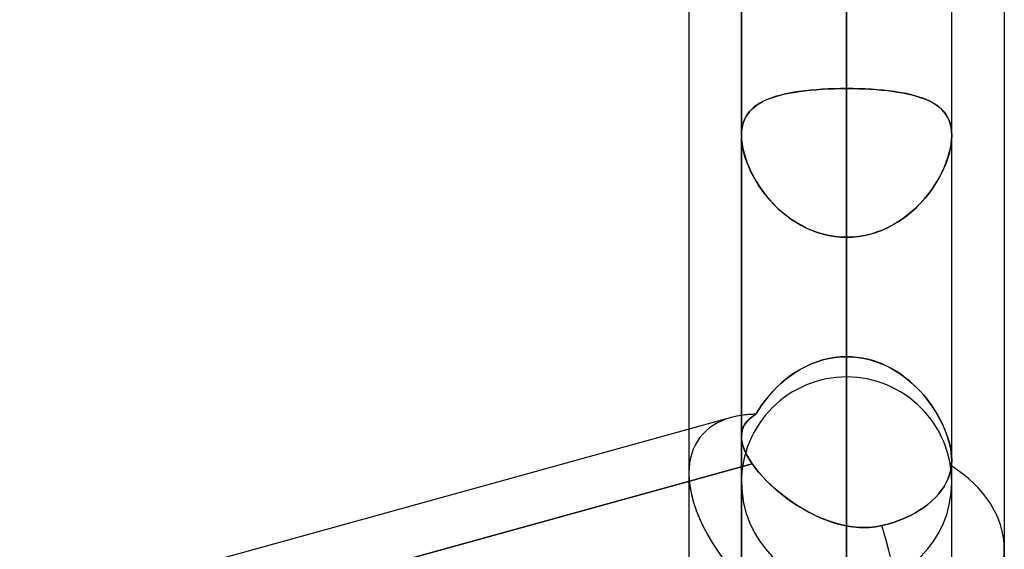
# Model space of a CAD drawing. Header units: millimetres. Extents: x -52 to 132, y -156 to 156.
# Tile 15 of 77: x 59.32 to 64, y -69.12 to -66.6. Entities that reach past the tile are written whole.
import ezdxf

# ---------------------------------------------------------------- set-up
doc = ezdxf.new("R2010")
doc.units = ezdxf.units.MM
doc.layers.add('MAIN-1', color=7, linetype='Continuous')

msp = doc.modelspace()

# ---------------------------------------------------------------- linework, layer by layer
at = {"layer": 'MAIN-1'}
for p, q in [((62.75, 0), (62.75, -68.5822)), ((62.75, 0), (62.75, -68.5822)), ((63.25, 0), (63.25, -68.2038)), ((63.25, 0), (63.25, -69.0087)), ((63.75, -68.6965), (63.75, 0)), ((63.75, -68.6965), (63.75, 0)), ((63.25, -69.0087), (63.25, 0)), ((63.25, -68.2038), (63.25, 0)), ((64, -36.0271), (64, -69.1197)), ((64, -36.0271), (64, -69.1197)), ((62.5, -36.3893), (62.5, -68.7575)), ((62.5, -36.3893), (62.5, -68.5488)), ((64, -39.2091), (64, -69.1197)), ((64, -39.2091), (64, -72.3017)), ((62.5, -39.5713), (62.5, -71.9395)), ((62.5, -39.5713), (62.5, -68.7575)), ((63.25, -68.3), (63.25, -50.3701)), ((62.75, -68.8), (62.75, -50.5947)), ((62.75, -50.5947), (62.75, -68.8)), ((63.75, -68.8), (63.75, -50.5947)), ((63.75, -68.8), (63.75, -50.5947)), ((63.25, -51.0779), (63.25, -69.3)), ((63.25, -76.1), (63.25, -55.8903)), ((62.75, -76.6), (62.75, -56.1142)), ((62.75, -56.1142), (62.75, -76.6)), ((63.75, -76.6), (63.75, -56.1142)), ((63.75, -76.6), (63.75, -56.1142)), ((63.25, -56.598), (63.25, -77.1)), ((63.25, -83.9), (63.25, -61.4096)), ((62.75, -84.4), (62.75, -61.633)), ((62.75, -61.633), (62.75, -84.4)), ((63.75, -84.4), (63.75, -61.633)), ((63.75, -84.4), (63.75, -61.633)), ((63.25, -62.1172), (63.25, -84.9)), ((63.25, -62.1172), (63.25, -66.9283)), ((63.25, -66.9283), (63.25, -62.1172)), ((63.25, -68.2038), (63.25, -63.3931)), ((63.25, -63.3931), (63.25, -68.2038)), ((63.25, -64.4796), (63.25, -69.2885)), ((63.25, -69.2885), (63.25, -64.4796)), ((63.25, -71.4098), (63.25, -66.6009)), ((63.25, -66.6009), (63.25, -71.4098)), ((62.909, -66.9672), (62.9299, -66.9612)), ((62.9309, -66.9609), (62.9101, -66.9669)), ((62.9299, -66.9612), (62.9518, -66.9558)), ((62.9529, -66.9555), (62.9309, -66.9609)), ((62.9518, -66.9558), (62.9748, -66.9509)), ((62.976, -66.9507), (62.9529, -66.9555)), ((62.9748, -66.9509), (62.9989, -66.9465)), ((63, -66.9463), (62.976, -66.9507)), ((62.9989, -66.9465), (63.0239, -66.9426)), ((63.025, -66.9425), (63, -66.9463)), ((63.0239, -66.9426), (63.0499, -66.9393)), ((63.0509, -66.9391), (63.025, -66.9425)), ((63.0499, -66.9393), (63.0767, -66.9363)), ((63.0777, -66.9362), (63.0509, -66.9391)), ((63.0767, -66.9363), (63.1044, -66.9339)), ((63.1053, -66.9338), (63.0777, -66.9362)), ((63.1044, -66.9339), (63.1326, -66.9319)), ((63.1335, -66.9318), (63.1053, -66.9338)), ((63.1326, -66.9319), (63.1614, -66.9303)), ((63.1621, -66.9303), (63.1335, -66.9318)), ((63.1614, -66.9303), (63.1905, -66.9292)), ((63.1911, -66.9292), (63.1621, -66.9303)), ((63.1905, -66.9292), (63.2201, -66.9285)), ((63.2204, -66.9285), (63.1911, -66.9292)), ((63.2201, -66.9285), (63.25, -66.9283)), ((63.25, -66.9283), (63.2204, -66.9285)), ((63.2799, -66.9285), (63.25, -66.9283)), ((63.25, -66.9283), (63.2786, -66.9285)), ((63.25, -91.7), (63.25, -66.9283)), ((63.2786, -66.9285), (63.3069, -66.9291)), ((63.3095, -66.9292), (63.2799, -66.9285)), ((63.3069, -66.9291), (63.3349, -66.9301)), ((63.3386, -66.9303), (63.3095, -66.9292)), ((63.3349, -66.9301), (63.3626, -66.9316)), ((63.3674, -66.9319), (63.3386, -66.9303)), ((63.3626, -66.9316), (63.3899, -66.9334)), ((63.3956, -66.9339), (63.3674, -66.9319)), ((63.3899, -66.9334), (63.4166, -66.9357)), ((63.4233, -66.9363), (63.3956, -66.9339)), ((63.4166, -66.9357), (63.4427, -66.9384)), ((63.4501, -66.9393), (63.4233, -66.9363)), ((63.4427, -66.9384), (63.4679, -66.9415)), ((63.4761, -66.9426), (63.4501, -66.9393)), ((63.4679, -66.9415), (63.4923, -66.9451)), ((63.5011, -66.9465), (63.4761, -66.9426)), ((63.4923, -66.9451), (63.5159, -66.9491)), ((63.5252, -66.9509), (63.5011, -66.9465)), ((63.5159, -66.9491), (63.5385, -66.9536)), ((63.5482, -66.9558), (63.5252, -66.9509)), ((63.5385, -66.9536), (63.5602, -66.9586)), ((63.5701, -66.9612), (63.5482, -66.9558)), ((63.5602, -66.9586), (63.5807, -66.9641)), ((63.591, -66.9672), (63.5701, -66.9612)), ((63.5807, -66.9641), (63.6002, -66.9702)), ((62.8098, -67.0166), (62.8231, -67.0066)), ((62.8242, -67.0058), (62.8108, -67.0157)), ((62.8231, -67.0066), (62.8378, -66.9973)), ((62.8389, -66.9967), (62.8242, -67.0058)), ((62.8378, -66.9973), (62.8537, -66.9888)), ((62.8548, -66.9883), (62.8389, -66.9967)), ((62.8537, -66.9888), (62.8709, -66.981)), ((62.872, -66.9805), (62.8548, -66.9883)), ((62.8709, -66.981), (62.8894, -66.9738)), ((62.8904, -66.9734), (62.872, -66.9805)), ((62.8894, -66.9738), (62.909, -66.9672)), ((62.9101, -66.9669), (62.8904, -66.9734)), ((63.6106, -66.9738), (63.591, -66.9672)), ((63.6002, -66.9702), (63.6186, -66.9768)), ((63.6291, -66.981), (63.6106, -66.9738)), ((63.6186, -66.9768), (63.6358, -66.9839)), ((63.6463, -66.9888), (63.6291, -66.981)), ((63.6358, -66.9839), (63.6519, -66.9917)), ((63.6622, -66.9973), (63.6463, -66.9888)), ((63.6519, -66.9917), (63.6668, -67.0001)), ((63.6769, -67.0066), (63.6622, -66.9973)), ((63.6668, -67.0001), (63.6805, -67.0092)), ((63.6902, -67.0166), (63.6769, -67.0066)), ((63.6805, -67.0092), (63.6931, -67.019)), ((62.7692, -67.0656), (62.7774, -67.0518)), ((62.7779, -67.051), (62.7696, -67.0648)), ((62.7774, -67.0518), (62.7869, -67.0391)), ((62.7876, -67.0382), (62.7779, -67.051)), ((62.7869, -67.0391), (62.7977, -67.0274)), ((62.7986, -67.0265), (62.7876, -67.0382)), ((62.7977, -67.0274), (62.8098, -67.0166)), ((62.8108, -67.0157), (62.7986, -67.0265)), ((63.7023, -67.0274), (63.6902, -67.0166)), ((63.6931, -67.019), (63.7045, -67.0296)), ((63.7131, -67.0391), (63.7023, -67.0274)), ((63.7045, -67.0296), (63.7148, -67.0412)), ((63.7226, -67.0518), (63.7131, -67.0391)), ((63.7148, -67.0412), (63.7239, -67.0538)), ((63.7308, -67.0656), (63.7226, -67.0518)), ((63.7239, -67.0538), (63.7317, -67.0673)), ((62.7531, -67.1138), (62.757, -67.0966)), ((62.7571, -67.0961), (62.7532, -67.1135)), ((62.757, -67.0966), (62.7624, -67.0805)), ((62.7626, -67.0798), (62.7571, -67.0961)), ((62.7624, -67.0805), (62.7692, -67.0656)), ((62.7696, -67.0648), (62.7626, -67.0798)), ((63.7376, -67.0805), (63.7308, -67.0656)), ((63.7317, -67.0673), (63.7382, -67.082)), ((63.743, -67.0966), (63.7376, -67.0805)), ((63.7382, -67.082), (63.7434, -67.0978)), ((63.7469, -67.1138), (63.743, -67.0966)), ((63.7434, -67.0978), (63.7471, -67.1147)), ((62.7508, -67.1319), (62.75, -67.1513)), ((62.75, -67.1513), (62.7508, -67.1321)), ((62.7507, -67.1708), (62.75, -67.1513)), ((62.75, -67.1513), (62.7507, -67.1711)), ((62.75, -67.1513), (62.75, -68.5822)), ((62.75, -67.1513), (62.75, -92.2)), ((62.7532, -67.1135), (62.7508, -67.1319)), ((62.7508, -67.1321), (62.7531, -67.1138)), ((63.7492, -67.1321), (63.7469, -67.1138)), ((63.7471, -67.1147), (63.7493, -67.1325)), ((63.75, -67.1513), (63.7492, -67.1321)), ((63.75, -67.1513), (63.7492, -67.1718)), ((63.7493, -67.1325), (63.75, -67.1513)), ((63.7493, -67.1708), (63.75, -67.1513)), ((63.75, -68.6965), (63.75, -67.1513)), ((63.75, -92.2), (63.75, -67.1513)), ((62.7529, -67.1911), (62.7507, -67.1708)), ((62.7507, -67.1711), (62.753, -67.1918)), ((62.7566, -67.2124), (62.7529, -67.1911)), ((62.753, -67.1918), (62.7568, -67.2135)), ((63.7468, -67.1934), (63.7427, -67.2158)), ((63.7434, -67.2124), (63.7471, -67.1911)), ((63.7492, -67.1718), (63.7468, -67.1934)), ((63.7471, -67.1911), (63.7493, -67.1708)), ((62.7616, -67.2342), (62.7566, -67.2124)), ((62.7568, -67.2135), (62.762, -67.2356)), ((62.7681, -67.2563), (62.7616, -67.2342)), ((62.762, -67.2356), (62.7687, -67.2581)), ((63.7371, -67.2388), (63.73, -67.2622)), ((63.7319, -67.2563), (63.7384, -67.2342)), ((63.7427, -67.2158), (63.7371, -67.2388)), ((63.7384, -67.2342), (63.7434, -67.2124)), ((62.7759, -67.2787), (62.7681, -67.2563)), ((62.7687, -67.2581), (62.7767, -67.2809)), ((62.7849, -67.3012), (62.7759, -67.2787)), ((62.7767, -67.2809), (62.786, -67.3038)), ((63.7214, -67.2858), (63.7114, -67.3096)), ((63.7151, -67.3012), (63.7241, -67.2787)), ((63.73, -67.2622), (63.7214, -67.2858)), ((63.7241, -67.2787), (63.7319, -67.2563)), ((62.7951, -67.3237), (62.7849, -67.3012)), ((62.786, -67.3038), (62.7967, -67.3268)), ((62.8066, -67.3461), (62.7951, -67.3237)), ((62.7967, -67.3268), (62.8085, -67.3497)), ((63.7001, -67.3334), (63.6874, -67.357)), ((63.6934, -67.3461), (63.7049, -67.3237)), ((63.7114, -67.3096), (63.7001, -67.3334)), ((63.7049, -67.3237), (63.7151, -67.3012)), ((62.8192, -67.3684), (62.8066, -67.3461)), ((62.8085, -67.3497), (62.8216, -67.3724)), ((62.833, -67.3906), (62.8192, -67.3684)), ((62.8216, -67.3724), (62.8358, -67.3948)), ((63.6735, -67.3804), (63.6583, -67.4035)), ((63.667, -67.3906), (63.6808, -67.3684)), ((63.6874, -67.357), (63.6735, -67.3804)), ((63.6808, -67.3684), (63.6934, -67.3461)), ((62.848, -67.4125), (62.833, -67.3906)), ((62.8358, -67.3948), (62.8512, -67.4168)), ((62.8643, -67.434), (62.848, -67.4125)), ((62.8512, -67.4168), (62.8676, -67.4382)), ((63.6419, -67.426), (63.6244, -67.448)), ((63.6357, -67.434), (63.652, -67.4125)), ((63.6583, -67.4035), (63.6419, -67.426)), ((63.652, -67.4125), (63.667, -67.3906)), ((62.8816, -67.455), (62.8643, -67.434)), ((62.8676, -67.4382), (62.8852, -67.4591)), ((62.9002, -67.4755), (62.8816, -67.455)), ((62.8852, -67.4591), (62.9037, -67.4792)), ((62.9198, -67.4953), (62.9002, -67.4755)), ((62.9037, -67.4792), (62.9232, -67.4985)), ((63.5802, -67.4953), (63.5998, -67.4755)), ((63.6057, -67.4692), (63.586, -67.4896)), ((63.5998, -67.4755), (63.6184, -67.455)), ((63.6244, -67.448), (63.6057, -67.4692)), ((63.6184, -67.455), (63.6357, -67.434)), ((62.9406, -67.5142), (62.9198, -67.4953)), ((62.9232, -67.4985), (62.9438, -67.5169)), ((62.9624, -67.5321), (62.9406, -67.5142)), ((62.9438, -67.5169), (62.9652, -67.5344)), ((63.5376, -67.5321), (63.5594, -67.5142)), ((63.5652, -67.5091), (63.5433, -67.5276)), ((63.5594, -67.5142), (63.5802, -67.4953)), ((63.586, -67.4896), (63.5652, -67.5091)), ((62.9851, -67.5489), (62.9624, -67.5321)), ((62.9652, -67.5344), (62.9876, -67.5507)), ((63.0086, -67.5645), (62.9851, -67.5489)), ((62.9876, -67.5507), (63.0109, -67.5659)), ((63.0331, -67.5788), (63.0086, -67.5645)), ((63.0109, -67.5659), (63.035, -67.5799)), ((63.4669, -67.5788), (63.4914, -67.5645)), ((63.4967, -67.5612), (63.4719, -67.576)), ((63.4914, -67.5645), (63.5149, -67.5489)), ((63.5205, -67.545), (63.4967, -67.5612)), ((63.5149, -67.5489), (63.5376, -67.5321)), ((63.5433, -67.5276), (63.5205, -67.545)), ((63.0583, -67.5917), (63.0331, -67.5788)), ((63.035, -67.5799), (63.06, -67.5925)), ((63.0843, -67.6031), (63.0583, -67.5917)), ((63.06, -67.5925), (63.0856, -67.6037)), ((63.111, -67.613), (63.0843, -67.6031)), ((63.0856, -67.6037), (63.1119, -67.6133)), ((63.1381, -67.6211), (63.111, -67.613)), ((63.1119, -67.6133), (63.1388, -67.6213)), ((63.3619, -67.6211), (63.389, -67.613)), ((63.3928, -67.6117), (63.365, -67.6202)), ((63.389, -67.613), (63.4157, -67.6031)), ((63.4199, -67.6014), (63.3928, -67.6117)), ((63.4157, -67.6031), (63.4417, -67.5917)), ((63.4463, -67.5895), (63.4199, -67.6014)), ((63.4417, -67.5917), (63.4669, -67.5788)), ((63.4719, -67.576), (63.4463, -67.5895)), ((63.1656, -67.6274), (63.1381, -67.6211)), ((63.1388, -67.6213), (63.1662, -67.6276)), ((63.1935, -67.6321), (63.1656, -67.6274)), ((63.1662, -67.6276), (63.1939, -67.6321)), ((63.2216, -67.6348), (63.1935, -67.6321)), ((63.1939, -67.6321), (63.2219, -67.6349)), ((63.25, -67.6358), (63.2216, -67.6348)), ((63.2219, -67.6349), (63.25, -67.6358)), ((63.25, -67.6358), (63.2784, -67.6348)), ((63.2791, -67.6348), (63.25, -67.6358)), ((63.25, -67.6358), (63.25, -92.7)), ((63.25, -67.6358), (63.25, -72.4465)), ((63.25, -72.4465), (63.25, -67.6358)), ((63.2784, -67.6348), (63.3065, -67.6321)), ((63.308, -67.6319), (63.2791, -67.6348)), ((63.3065, -67.6321), (63.3344, -67.6274)), ((63.3367, -67.627), (63.308, -67.6319)), ((63.3344, -67.6274), (63.3619, -67.6211)), ((63.365, -67.6202), (63.3367, -67.627)), ((63.0828, -68.2379), (63.1095, -68.2277)), ((63.1099, -68.2276), (63.0831, -68.2378)), ((63.1095, -68.2277), (63.1368, -68.2193)), ((63.1372, -68.2191), (63.1099, -68.2276)), ((63.1368, -68.2193), (63.1646, -68.2126)), ((63.1649, -68.2125), (63.1372, -68.2191)), ((63.1646, -68.2126), (63.1927, -68.2077)), ((63.193, -68.2077), (63.1649, -68.2125)), ((63.1927, -68.2077), (63.2212, -68.2048)), ((63.2214, -68.2048), (63.193, -68.2077)), ((63.2212, -68.2048), (63.25, -68.2038)), ((63.25, -68.2038), (63.2214, -68.2048)), ((63.25, -68.2038), (63.2785, -68.2048)), ((63.2754, -68.2046), (63.25, -68.2038)), ((63.3005, -68.2069), (63.2754, -68.2046)), ((63.2785, -68.2048), (63.3068, -68.2077)), ((63.3254, -68.2106), (63.3005, -68.2069)), ((63.3068, -68.2077), (63.3348, -68.2125)), ((63.3499, -68.2158), (63.3254, -68.2106)), ((63.3348, -68.2125), (63.3625, -68.2191)), ((63.3742, -68.2224), (63.3499, -68.2158)), ((63.3625, -68.2191), (63.3898, -68.2275)), ((63.398, -68.2304), (63.3742, -68.2224)), ((63.3898, -68.2275), (63.4165, -68.2376)), ((63.007, -68.2779), (63.0314, -68.2631)), ((63.0317, -68.263), (63.0072, -68.2777)), ((63.0314, -68.2631), (63.0567, -68.2498)), ((63.057, -68.2496), (63.0317, -68.263)), ((63.0567, -68.2498), (63.0828, -68.2379)), ((63.0831, -68.2378), (63.057, -68.2496)), ((63.4215, -68.2397), (63.398, -68.2304)), ((63.4165, -68.2376), (63.4425, -68.2494)), ((63.4444, -68.2503), (63.4215, -68.2397)), ((63.4425, -68.2494), (63.4678, -68.2627)), ((63.4666, -68.262), (63.4444, -68.2503)), ((63.4882, -68.2748), (63.4666, -68.262)), ((63.4678, -68.2627), (63.4922, -68.2773)), ((63.5091, -68.2886), (63.4882, -68.2748)), ((62.961, -68.311), (62.9393, -68.3294)), ((62.9394, -68.3294), (62.961, -68.3111)), ((62.9837, -68.2938), (62.961, -68.311)), ((62.961, -68.3111), (62.9835, -68.2939)), ((62.9835, -68.2939), (63.007, -68.2779)), ((63.0072, -68.2777), (62.9837, -68.2938)), ((63.4922, -68.2773), (63.5157, -68.2933)), ((63.5292, -68.3034), (63.5091, -68.2886)), ((63.5157, -68.2933), (63.5383, -68.3105)), ((63.5487, -68.319), (63.5292, -68.3034)), ((63.5383, -68.3105), (63.56, -68.3288)), ((63.5673, -68.3355), (63.5487, -68.319)), ((62.8992, -68.3689), (62.8808, -68.3897)), ((62.8809, -68.3896), (62.8993, -68.3688)), ((62.9187, -68.3488), (62.8992, -68.3689)), ((62.8993, -68.3688), (62.9188, -68.3487)), ((62.9393, -68.3294), (62.9187, -68.3488)), ((62.9188, -68.3487), (62.9394, -68.3294)), ((63.56, -68.3288), (63.5806, -68.3481)), ((63.5852, -68.3527), (63.5673, -68.3355)), ((63.5806, -68.3481), (63.6001, -68.3681)), ((63.6023, -68.3705), (63.5852, -68.3527)), ((63.6001, -68.3681), (63.6185, -68.3889)), ((62.8475, -68.4329), (62.8636, -68.411)), ((62.8636, -68.4111), (62.8475, -68.433)), ((62.8636, -68.411), (62.8809, -68.3896)), ((62.8808, -68.3897), (62.8636, -68.4111)), ((63.6184, -68.3888), (63.6023, -68.3705)), ((63.6337, -68.4076), (63.6184, -68.3888)), ((63.6185, -68.3889), (63.6357, -68.4102)), ((63.6481, -68.4268), (63.6337, -68.4076)), ((63.6357, -68.4102), (63.6518, -68.432)), ((62.8326, -68.4551), (62.8189, -68.4775)), ((62.8189, -68.4775), (62.8326, -68.4551)), ((62.8326, -68.4551), (62.8475, -68.4329)), ((62.8475, -68.433), (62.8326, -68.4551)), ((63.6616, -68.4462), (63.6481, -68.4268)), ((63.6518, -68.432), (63.6667, -68.4541)), ((63.6741, -68.4659), (63.6616, -68.4462)), ((63.6667, -68.4541), (63.6804, -68.4764)), ((62.7012, -68.4932), (37.5466, -75.4412)), ((62.7012, -68.4932), (50.95, -71.739)), ((62.7815, -68.506), (62.7721, -68.5168)), ((62.7761, -68.5119), (62.7851, -68.5025)), ((62.7925, -68.4959), (62.7815, -68.506)), ((62.7851, -68.5025), (62.7952, -68.4937)), ((62.805, -68.4865), (62.7925, -68.4959)), ((62.7952, -68.4937), (62.8065, -68.4854)), ((62.8189, -68.4775), (62.805, -68.4865)), ((62.8065, -68.4854), (62.8189, -68.4775)), ((63.6858, -68.4857), (63.6741, -68.4659)), ((63.6804, -68.4764), (63.693, -68.4989)), ((63.6965, -68.5055), (63.6858, -68.4857)), ((63.693, -68.4989), (63.7044, -68.5216)), ((63.7062, -68.5254), (63.6965, -68.5055)), ((62.5, -68.5488), (62.5, -68.7575)), ((62.7508, -68.5686), (62.753, -68.5559)), ((62.7537, -68.5535), (62.7509, -68.5673)), ((62.753, -68.5559), (62.7567, -68.544)), ((62.7581, -68.5405), (62.7537, -68.5535)), ((62.7567, -68.544), (62.7618, -68.5326)), ((62.7643, -68.5283), (62.7581, -68.5405)), ((62.7618, -68.5326), (62.7683, -68.522)), ((62.7721, -68.5168), (62.7643, -68.5283)), ((62.7683, -68.522), (62.7761, -68.5119)), ((63.7044, -68.5216), (63.7147, -68.5445)), ((63.7151, -68.5453), (63.7062, -68.5254)), ((63.7147, -68.5445), (63.7238, -68.5673)), ((63.723, -68.5652), (63.7151, -68.5453)), ((62.7509, -68.5673), (62.75, -68.5819)), ((62.75, -68.5819), (62.7508, -68.5686)), ((62.75, -68.5819), (62.7507, -68.5962)), ((62.751, -68.5983), (62.75, -68.5819)), ((62.75, -68.5822), (62.75, -69.6239)), ((62.7507, -68.5962), (62.7531, -68.6112)), ((62.7541, -68.6156), (62.751, -68.5983)), ((63.73, -68.585), (63.723, -68.5652)), ((63.7238, -68.5673), (63.7316, -68.59)), ((63.736, -68.6046), (63.73, -68.585)), ((63.7316, -68.59), (63.7382, -68.6124)), ((62.7531, -68.6112), (62.7571, -68.6268)), ((62.7593, -68.6338), (62.7541, -68.6156)), ((62.7571, -68.6268), (62.7626, -68.643)), ((62.7666, -68.6527), (62.7593, -68.6338)), ((62.7626, -68.643), (62.7699, -68.66)), ((63.741, -68.6239), (63.736, -68.6046)), ((63.7382, -68.6124), (63.7433, -68.6345)), ((63.7449, -68.6429), (63.741, -68.6239)), ((63.7433, -68.6345), (63.747, -68.6559)), ((63.7477, -68.6613), (63.7449, -68.6429)), ((62.776, -68.6723), (62.7666, -68.6527)), ((62.7699, -68.66), (62.7788, -68.6774)), ((62.7875, -68.6925), (62.776, -68.6723)), ((62.7788, -68.6774), (62.7892, -68.6952)), ((62.8011, -68.7133), (62.7875, -68.6925)), ((62.7892, -68.6952), (62.8011, -68.7133)), ((63.747, -68.6559), (63.7493, -68.6765)), ((63.7494, -68.6791), (63.7477, -68.6613)), ((63.7493, -68.6765), (63.75, -68.6963)), ((63.75, -68.6961), (63.7494, -68.6791)), ((63.75, -68.7008), (63.75, -68.6961)), ((63.75, -68.6963), (63.75, -68.7009)), ((63.75, -69.5049), (63.75, -68.6965)), ((50.9288, -71.9926), (62.8011, -68.7133)), ((62.8011, -68.7133), (50.95, -71.9868)), ((62.8153, -68.7327), (62.8011, -68.7133)), ((62.8011, -68.7134), (62.816, -68.7337)), ((62.8309, -68.7522), (62.8153, -68.7327)), ((62.816, -68.7337), (62.8327, -68.7543)), ((63.7451, -68.7434), (63.7398, -68.7634)), ((63.7398, -68.7634), (63.7451, -68.7434)), ((63.7484, -68.7234), (63.7451, -68.7434)), ((63.7451, -68.7434), (63.7484, -68.7234)), ((63.7489, -68.719), (63.7484, -68.7234)), ((63.7484, -68.7234), (63.7489, -68.719)), ((63.7493, -68.7146), (63.7489, -68.719)), ((63.7489, -68.719), (63.7493, -68.7146)), ((63.7493, -68.7146), (63.7496, -68.71)), ((63.7496, -68.7101), (63.7493, -68.7146)), ((63.7498, -68.7055), (63.7496, -68.7101)), ((63.7496, -68.71), (63.7499, -68.7055)), ((63.75, -68.7009), (63.7498, -68.7055)), ((63.7499, -68.7055), (63.75, -68.7008)), ((62.5, -68.7575), (62.5, -70.1049)), ((62.848, -68.7718), (62.8309, -68.7522)), ((62.8327, -68.7543), (62.8511, -68.7751)), ((62.8665, -68.7913), (62.848, -68.7718)), ((62.8511, -68.7751), (62.8709, -68.7958)), ((63.7326, -68.7832), (63.7238, -68.8023)), ((63.7238, -68.8023), (63.7326, -68.7832)), ((63.7398, -68.7634), (63.7326, -68.7832)), ((63.7326, -68.7832), (63.7398, -68.7634)), ((62.8863, -68.8107), (62.8665, -68.7913)), ((62.8709, -68.7958), (62.8921, -68.8162)), ((62.9073, -68.8299), (62.8863, -68.8107)), ((62.8921, -68.8162), (62.9146, -68.8362)), ((62.9294, -68.8487), (62.9073, -68.8299)), ((62.9146, -68.8362), (62.9382, -68.8559)), ((63.7136, -68.8204), (63.702, -68.8378)), ((63.702, -68.8378), (63.7136, -68.8204)), ((63.7238, -68.8023), (63.7136, -68.8204)), ((63.7136, -68.8204), (63.7238, -68.8023)), ((62.9525, -68.867), (62.9294, -68.8487)), ((62.9382, -68.8559), (62.963, -68.8749)), ((62.9764, -68.8848), (62.9525, -68.867)), ((62.963, -68.8749), (62.9887, -68.8934)), ((63.6726, -68.8729), (63.6552, -68.8898)), ((63.6552, -68.8898), (63.6726, -68.8729)), ((63.6882, -68.8555), (63.6726, -68.8729)), ((63.6726, -68.8729), (63.6882, -68.8555)), ((63.702, -68.8378), (63.6882, -68.8555)), ((63.6882, -68.8555), (63.702, -68.8378)), ((63.0011, -68.9018), (62.9764, -68.8848)), ((62.9887, -68.8934), (63.0153, -68.911)), ((63.0266, -68.9181), (63.0011, -68.9018)), ((63.0153, -68.911), (63.0427, -68.9277)), ((63.0528, -68.9335), (63.0266, -68.9181)), ((63.0427, -68.9277), (63.0707, -68.9434)), ((63.6167, -68.9206), (63.5964, -68.9342)), ((63.5964, -68.9342), (63.6167, -68.9206)), ((63.6364, -68.9058), (63.6167, -68.9206)), ((63.6167, -68.9206), (63.6364, -68.9058)), ((63.6552, -68.8898), (63.6364, -68.9058)), ((63.6364, -68.9058), (63.6552, -68.8898)), ((63.0796, -68.948), (63.0528, -68.9335)), ((63.0707, -68.9434), (63.0994, -68.9579)), ((63.1069, -68.9615), (63.0796, -68.948)), ((63.0994, -68.9579), (63.1286, -68.9711)), ((63.1348, -68.9737), (63.1069, -68.9615)), ((63.1286, -68.9711), (63.1584, -68.983)), ((63.1631, -68.9847), (63.1348, -68.9737)), ((63.5253, -68.9716), (63.4989, -68.9822)), ((63.4989, -68.9822), (63.5253, -68.9716)), ((63.5506, -68.9598), (63.5253, -68.9716)), ((63.5253, -68.9716), (63.5506, -68.9598)), ((63.5744, -68.9473), (63.5506, -68.9598)), ((63.5506, -68.9598), (63.5744, -68.9473)), ((63.5964, -68.9342), (63.5744, -68.9473)), ((63.5744, -68.9473), (63.5964, -68.9342)), ((63.1584, -68.983), (63.1885, -68.9933)), ((63.1918, -68.9943), (63.1631, -68.9847)), ((63.1885, -68.9933), (63.2191, -69.0019)), ((63.2208, -69.0023), (63.1918, -68.9943)), ((63.2191, -69.0019), (63.25, -69.0087)), ((63.25, -69.0087), (63.2208, -69.0023)), ((63.2653, -69.0113), (63.25, -69.0087)), ((63.25, -69.0087), (63.2654, -69.0113)), ((63.2807, -69.0134), (63.2653, -69.0113)), ((63.2654, -69.0113), (63.2808, -69.0134)), ((63.2961, -69.015), (63.2807, -69.0134)), ((63.2808, -69.0134), (63.2962, -69.015)), ((63.3115, -69.016), (63.2961, -69.015)), ((63.2962, -69.015), (63.3116, -69.016)), ((63.3269, -69.0165), (63.3115, -69.016)), ((63.3116, -69.016), (63.3271, -69.0165)), ((63.3423, -69.0164), (63.3269, -69.0165)), ((63.3271, -69.0165), (63.3425, -69.0164)), ((63.3576, -69.0157), (63.3423, -69.0164)), ((63.3425, -69.0164), (63.3578, -69.0156)), ((63.373, -69.0143), (63.3576, -69.0157)), ((63.3578, -69.0156), (63.3731, -69.0143)), ((63.3882, -69.0124), (63.373, -69.0143)), ((63.3731, -69.0143), (63.3882, -69.0124)), ((63.4034, -69.0098), (63.3882, -69.0124)), ((63.3882, -69.0124), (63.4033, -69.0098)), ((63.4033, -69.0098), (63.4182, -69.0067)), ((63.4182, -69.0067), (63.4034, -69.0098)), ((63.4453, -68.9997), (63.4182, -69.0067)), ((63.4182, -69.0067), (63.4453, -68.9997)), ((63.472, -68.9916), (63.4453, -68.9997)), ((63.4453, -68.9997), (63.472, -68.9916)), ((63.4989, -68.9822), (63.472, -68.9916)), ((63.472, -68.9916), (63.4989, -68.9822)), ((64, -69.1197), (64, -72.3017))]:
    msp.add_line(p, q, dxfattribs=at)
for start, end in [(90, 180.0003), (359.9997, 90), (180.0003, 270), (270, 359.9997)]:
    msp.add_arc((63.25, -68.8), 0.5, start, end, dxfattribs=at)
for major_axis, ratio, start_param, end_param in [((-0.6979, 0.5313), 0.517035, -0.379068, 0.374858), ((-0.6979, 0.5313), 0.517035, -0.379068, 0.374858), ((-0.6979, 0.5313), 0.517035, -0.58349, -0.379068), ((-0.6979, 0.5313), 0.517035, -0.466106, -0.379068), ((-0.6979, 0.5313), 0.517035, -0.58349, -0.466106), ((-0.75, 0), 0.707107, -3.141593, -2.297734), ((-0.75, 0), 0.707107, -3.141593, -2.297734), ((-0.6979, 0.5313), 0.517035, 0.374858, 0.38476), ((-0.6979, 0.5313), 0.517035, 0.374858, 1.353009), ((-0.6979, 0.5313), 0.517035, 0.38476, 1.353009), ((0.1997, -0.7229), 0.257281, 0.000006, 1.656428), ((0.1997, -0.7229), 0.257281, 0.000006, 1.656428), ((-0.75, 0), 0.707107, 2.300159, 3.141593), ((-0.75, 0), 0.707107, 2.300159, 3.141593)]:
    msp.add_ellipse((63.25, -69.1197), major_axis=major_axis, ratio=ratio, start_param=start_param, end_param=end_param, dxfattribs=at)

doc.saveas('drawing.dxf')
